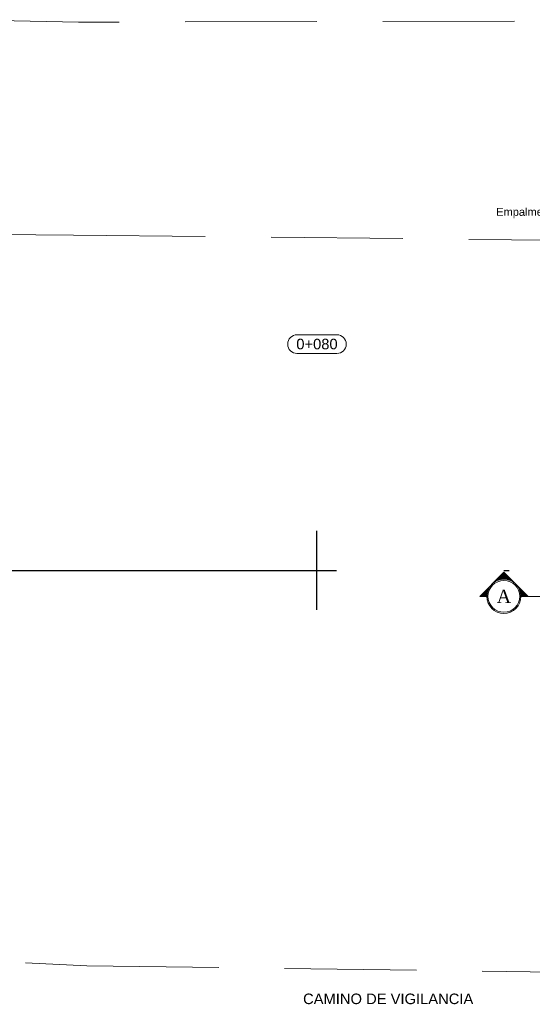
# Model space of a CAD drawing. Header units: metres. Extents: x 618946 to 619227, y 9266339 to 9266818.
# Tile 14 of 36: x 618971 to 618981, y 9266786 to 9266805. Entities that reach past the tile are written whole.
import ezdxf
from ezdxf.enums import TextEntityAlignment as Align

# ---------------------------------------------------------------- set-up
doc = ezdxf.new("R2010")
doc.units = ezdxf.units.M
for name, pattern in [('ACAD_ISO04W100', [30, 24, -3, 0, -3]), ('DASHDOTX2', [50.8, 25.4, -12.7, 0, -12.7]), ('DASHED2', [0.375, 0.25, -0.125])]:
    doc.linetypes.add(name, pattern=pattern)
for name, color, linetype, lineweight in [('Alineamiento', 10, 'Continuous', 50), ('CAMINO', 44, 'DASHED2', 13), ('DIM', 8, 'Continuous', 9)]:
    doc.layers.add(name, color=color, linetype=linetype, lineweight=lineweight)
doc.layers.add('CORTE', color=7, linetype='ACAD_ISO04W100', lineweight=15, true_color=0xf00000)
doc.styles.add('COTA', font='times.ttf')
doc.styles.get("Standard").update_dxf_attribs({"font": 'arial.ttf'})
doc.styles.add('T.PRINCIPAL', font='arial.ttf')
doc.dimstyles.new('ESC-100$7', dxfattribs={"dimscale": 0.1, "dimtxt": 1.5, "dimasz": 2, "dimexe": 1, "dimexo": 1, "dimgap": 1, "dimtad": 1, "dimtih": 1, "dimtoh": 1, "dimzin": 4, "dimdsep": 46, "dimtxsty": 'Standard', "dimblk": 'ARCHTICK', "dimcen": 2.5, "dimdle": 1, "dimclrd": 256, "dimclre": 256, "dimclrt": 7, "dimaunit": 1, "dimadec": 3, "dimazin": 0, "dimtfac": 1, "dimtmove": 2, "dimatfit": 3, "dimldrblk": 'CLOSEDBLANK', "dimfxl": 1.25, "dimarcsym": 0})

# ---------------------------------------------------------------- blocks, each defined once
blk = doc.blocks.new('*U15')
at = {"layer": 'CORTE', "linetype": 'Continuous', "lineweight": 0}
for p, q in [((-102.29, 3.68), (-105.97, 0)), ((-103.57, 2.26), (-102.22, 3.62)), ((-103.18, 2.44), (-102.11, 3.51)), ((-102.88, 2.53), (-102.01, 3.41)), ((-102.63, 2.58), (-101.91, 3.3)), ((-102.4, 2.6), (-101.8, 3.2)), ((-98.6, 0), (-102.29, 3.68)), ((-102.19, 2.6), (-101.7, 3.09)), ((-101.99, 2.59), (-101.59, 2.99)), ((-101.81, 2.56), (-101.49, 2.89)), ((-101.64, 2.52), (-101.38, 2.78)), ((-101.48, 2.48), (-101.28, 2.68)), ((-101.33, 2.42), (-101.17, 2.57)), ((-101.18, 2.36), (-101.07, 2.47)), ((-101.04, 2.29), (-100.97, 2.36)), ((-100.91, 2.21), (-100.86, 2.26)), ((-100.78, 2.13), (-100.76, 2.15)), ((-100.66, 2.04), (-100.65, 2.05)), ((-100.55, 1.94), (-100.55, 1.95)), ((-100.34, 1.73), (-100.34, 1.74)), ((-100.25, 1.62), (-100.23, 1.63)), ((-100.16, 1.5), (-100.13, 1.53)), ((-105.84, 0), (-104.55, 1.29)), ((-105.63, 0), (-104.73, 0.9)), ((-105.42, 0), (-104.82, 0.6)), ((-105.21, 0), (-104.87, 0.34)), ((-105, 0), (-104.89, 0.11)), ((-100.07, 1.38), (-100.03, 1.42)), ((-100, 1.24), (-99.92, 1.32)), ((-99.93, 1.1), (-99.82, 1.21)), ((-99.86, 0.96), (-99.71, 1.11)), ((-99.81, 0.81), (-99.61, 1.01)), ((-99.76, 0.64), (-99.5, 0.9)), ((-99.72, 0.47), (-99.4, 0.8)), ((-99.7, 0.29), (-99.3, 0.69)), ((-99.68, 0.1), (-99.19, 0.59)), ((-99.57, 0), (-99.09, 0.48)), ((-99.36, 0), (-98.98, 0.38)), ((-99.15, 0), (-98.88, 0.27)), ((-98.94, 0), (-98.77, 0.17)), ((-105.97, 0), (-104.89, 0)), ((-99.68, 0), (-98.6, 0))]:
    blk.add_line(p, q, dxfattribs=at)
at = {"layer": 'CORTE', "linetype": 'Continuous'}
blk.add_line((-91.69, 0), (-99.68, 0), dxfattribs=at)
at = {"layer": 'CORTE', "linetype": 'Continuous', "lineweight": 0}
for radius in [2.6, 2.42]:
    blk.add_circle((-102.29, 0), radius, dxfattribs=at)
at = {"layer": 'CORTE', "linetype": 'Continuous', "style": 'COTA'}
for tag, p in [('CORTE-1', (-102.29, 0)), ('CORTE', (164.85, 0))]:
    blk.add_attdef(tag, text='', height=2, dxfattribs=at).set_placement(p, align=Align.MIDDLE_CENTER)
blk = doc.blocks.new('_ArchTick')
at = {"color": 0, "linetype": 'ByBlock', "const_width": 0.15}
blk.add_lwpolyline([(-0.5, -0.5), (0.5, 0.5)], dxfattribs=at)
blk = doc.blocks.new('_ClosedBlank')
at = {"color": 0, "linetype": 'ByBlock', "lineweight": -2}
for p, q in [((-1, 0.167), (0, 0)), ((-1, 0.167), (-1, -0.167)), ((0, 0), (-1, -0.167))]:
    blk.add_line(p, q, dxfattribs=at)

msp = doc.modelspace()

# ---------------------------------------------------------------- linework, layer by layer
at = {"layer": 'Alineamiento', "color": 82, "linetype": 'Continuous', "lineweight": 0}
for p, q in [((618976.9817, 9266798.9146), (618976.2219, 9266798.9146)), ((618976.0469, 9266798.7396), (618976.0469, 9266798.7354)), ((618977.1567, 9266798.7354), (618977.1567, 9266798.7396)), ((618976.2219, 9266798.5604), (618976.9817, 9266798.5604))]:
    msp.add_line(p, q, dxfattribs=at)
at = {"layer": 'Alineamiento', "color": 103, "linetype": 'Continuous', "lineweight": 30}
msp.add_line((618976.6018, 9266793.696), (618976.6018, 9266795.196), dxfattribs=at)
at = {"layer": 'Alineamiento', "color": 10, "linetype": 'DASHDOTX2', "lineweight": 30, "ltscale": 0.25, "flags": 128}
msp.add_lwpolyline([(618970.6221, 9266794.446), (619021.4242, 9266794.446)], dxfattribs=at)
at = {"layer": 'Alineamiento', "color": 82, "linetype": 'Continuous', "lineweight": 0}
for centre, start, end in [((618976.2219, 9266798.7396), 90, 180), ((618976.9817, 9266798.7396), 0, 90), ((618976.2219, 9266798.7354), 180, 270), ((618976.9817, 9266798.7354), 270, 0)]:
    msp.add_arc(centre, 0.175, start, end, dxfattribs=at)
at = {"layer": 'CAMINO', "ltscale": 10}
for points, elevation in [([(619021.5378, 9266804.7265), (619011.6447, 9266804.502), (618991.6, 9266804.8881), (618972.0763, 9266804.8432), (618969.9868, 9266804.8903)], 49.3725), ([(618970.2346, 9266800.8165), (618971.9826, 9266800.8047), (618991.7184, 9266800.5936), (619011.7615, 9266800.6338), (619021.4923, 9266800.6056)], 49.5832), ([(618971.0749, 9266787.0027), (618972.2383, 9266786.9479), (618986.0477, 9266786.7554)], 49.3998)]:
    msp.add_lwpolyline(points, dxfattribs=dict(at, elevation=elevation))
at = {"layer": 'DIM'}
msp.add_lwpolyline([(618976.6018, 9266793.696), (618976.6018, 9266795.196)], dxfattribs=at)

# ---------------------------------------------------------------- block references
at = {"layer": 'Alineamiento', "color": 10, "linetype": 'DASHDOTX2', "lineweight": 30, "ltscale": 0.25}
ref = msp.add_blockref('*U15', (618992.9018, 9266793.9535), dxfattribs=dict(at, xscale=0.1246911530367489, yscale=0.1246911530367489, zscale=0.1246911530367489))
ref.add_attrib('CORTE-1', 'A', dxfattribs={"layer": 'CORTE', "linetype": 'Continuous', "height": 0.2494, "style": 'COTA'}).set_placement((618980.1477, 9266793.9535), align=Align.MIDDLE_CENTER)

# ---------------------------------------------------------------- texts
at = {"color": 7}
msp.add_text('CAMINO DE VIGILANCIA', height=0.2, dxfattribs=at).set_placement((618976.3383, 9266786.2197))
at = {"layer": 'Alineamiento', "color": 10, "linetype": 'Continuous', "lineweight": 50, "insert": (618976.6018, 9266798.7375), "char_height": 0.2, "attachment_point": 5, "rotation": 360, "style": 'T.PRINCIPAL'}
msp.add_mtext('0+080', dxfattribs=at)
at = {"layer": 'DIM', "color": 7, "insert": (618981.7602, 9266800.9182), "char_height": 0.15, "attachment_point": 9}
msp.add_mtext('Empalme con dren\\Pen tierra', dxfattribs=at)

# ---------------------------------------------------------------- leaders
at = {"layer": 'DIM', "annotation_type": 0, "has_hookline": 1, "hookline_direction": 1, "text_width": 1.7278}
msp.add_leader([(618983.1258, 9266799.846), (618982.0615, 9266801.0182), (618981.8602, 9266801.0182)], dimstyle='ESC-100$7', override={"dimgap": 1, "dimtad": 0}, dxfattribs=at)

doc.saveas('drawing.dxf')
